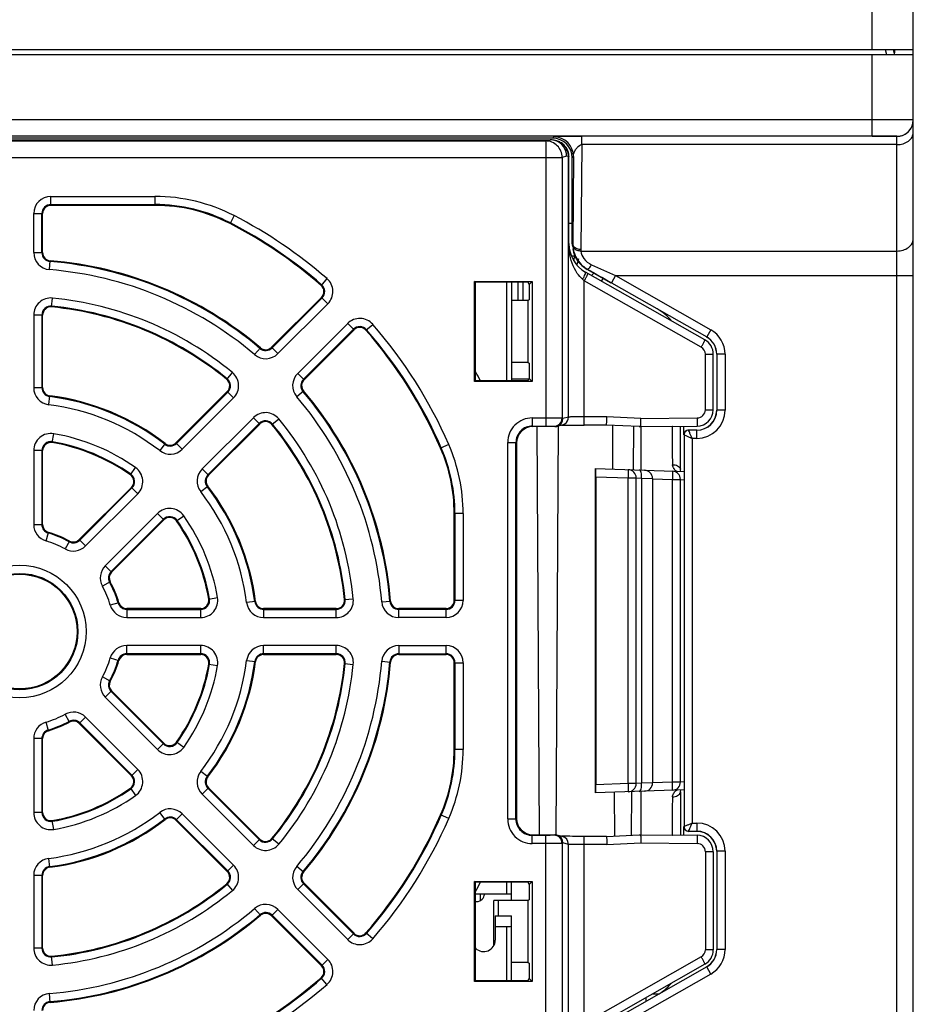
# Model space of a CAD drawing. Header units: millimetres. Extents: x 0 to 1105, y 0 to 772.
# Tile 8 of 50: x 168 to 222, y 275 to 335. Entities that reach past the tile are written whole.
import ezdxf

# ---------------------------------------------------------------- set-up
doc = ezdxf.new("R2010")
doc.units = ezdxf.units.MM
doc.header["$LTSCALE"] = 60.775
doc.layers.add('03_ALL_AXES', color=7, linetype='CONTINUOUS')
doc.layers.add('07_ALL_FEATURES', color=7, linetype='CONTINUOUS')

msp = doc.modelspace()

# ---------------------------------------------------------------- linework, layer by layer
at = {"layer": '03_ALL_AXES', "linetype": 'Continuous'}
for p, q in [((206.263, 307.408), (206.263, 288.83)), ((206.267, 275.969), (206.632, 275.969))]:
    msp.add_line(p, q, dxfattribs=at)
at = {"layer": '07_ALL_FEATURES', "linetype": 'Continuous'}
for p, q in [((222.163, 329.283), (222.163, 431.801)), ((219.663, 333.569), (219.663, 425.308)), ((113.163, 333.569), (222.163, 333.569)), ((220.448, 333.569), (220.528, 333.269)), ((220.931, 333.569), (221.011, 333.269)), ((221.011, 333.569), (221.011, 333.366)), ((113.163, 333.269), (222.163, 333.269)), ((219.663, 328.296), (219.663, 333.269)), ((219.663, 329.296), (115.663, 329.296)), ((222.163, 266.969), (222.163, 329.249)), ((219.663, 328.296), (115.663, 328.296)), ((200.163, 328.169), (135.163, 328.169)), ((135.304, 328.069), (200.022, 328.069)), ((135.583, 327.999), (199.743, 327.999)), ((200.023, 328.069), (199.743, 327.999)), ((199.743, 327.999), (199.743, 310.604)), ((200.163, 328.169), (200.241, 328.248)), ((200.369, 328.013), (200.283, 328.035)), ((201.952, 327.774), (201.952, 328.273)), ((221.163, 328.273), (219.663, 328.273)), ((221.163, 272.654), (221.163, 328.283)), ((201.952, 327.774), (201.889, 321.373)), ((221.163, 327.774), (201.952, 327.774)), ((134.583, 326.999), (200.743, 326.999)), ((201.022, 327.069), (200.743, 326.999)), ((200.743, 326.999), (200.743, 311.096)), ((201.13, 327.042), (201.022, 327.069)), ((201.13, 311.153), (201.13, 327.042)), ((201.13, 327.042), (201.152, 327.042)), ((201.152, 321.733), (201.152, 327.042)), ((201.163, 321.733), (201.163, 327.04)), ((201.163, 327.04), (201.163, 327.04)), ((201.362, 326.968), (201.441, 327.048)), ((201.362, 321.732), (201.362, 326.968)), ((201.441, 327.048), (201.389, 321.748)), ((169.563, 324.069), (169.563, 324.615)), ((169.563, 324.615), (175.909, 324.615)), ((175.909, 324.615), (175.909, 324.069)), ((169.563, 324.117), (175.909, 324.117)), ((175.909, 324.069), (169.563, 324.069)), ((168.517, 321.191), (168.517, 323.569)), ((168.517, 323.569), (169.063, 323.569)), ((169.015, 321.191), (169.015, 323.569)), ((169.063, 321.191), (169.063, 323.569)), ((180.74, 323.443), (180.49, 322.958)), ((201.362, 322.959), (201.163, 322.959)), ((201.152, 321.733), (201.163, 321.733)), ((201.389, 321.748), (201.362, 321.732)), ((168.517, 321.191), (169.063, 321.191)), ((201.56, 320.969), (201.315, 320.969)), ((201.464, 320.679), (201.471, 320.823)), ((201.471, 320.823), (201.514, 320.969)), ((201.726, 320.691), (201.763, 320.819)), ((201.891, 321.283), (221.163, 321.283)), ((169.477, 320.149), (169.522, 320.693)), ((201.648, 320.428), (201.719, 320.668)), ((202.292, 320.179), (202.273, 320.167)), ((202.292, 320.179), (202.432, 320.099)), ((186.405, 319.6), (186.047, 319.189)), ((209.457, 315.857), (202.175, 319.994)), ((203.745, 319.331), (202.273, 320.167)), ((202.432, 320.099), (202.654, 319.973)), ((202.676, 319.938), (202.545, 319.784)), ((203.248, 319.613), (203.117, 319.459)), ((204.001, 319.782), (203.754, 319.347)), ((204.001, 319.782), (209.811, 316.48)), ((204.001, 319.782), (222.163, 319.782)), ((195.408, 313.314), (195.408, 319.424)), ((195.452, 319.38), (195.408, 319.424)), ((195.408, 319.424), (198.918, 319.424)), ((195.452, 313.358), (195.452, 319.38)), ((198.663, 319.38), (195.452, 319.38)), ((197.363, 313.358), (197.363, 319.38)), ((197.663, 319.38), (197.663, 313.358)), ((198.063, 318.264), (198.063, 319.38)), ((198.363, 318.264), (198.363, 319.38)), ((198.663, 319.38), (198.733, 319.24)), ((198.918, 319.424), (198.733, 319.24)), ((198.733, 319.24), (198.733, 318.299)), ((198.918, 319.424), (198.918, 313.314)), ((202.095, 319.474), (201.995, 319.559)), ((202.095, 311.165), (202.095, 319.474)), ((209.227, 315.422), (202.095, 319.474)), ((203.754, 319.347), (209.564, 316.046)), ((169.612, 317.873), (169.665, 318.417)), ((186.072, 318.458), (183.023, 315.409)), ((186.106, 318.424), (183.056, 315.375)), ((186.458, 318.072), (186.072, 318.458)), ((186.458, 318.072), (183.409, 315.023)), ((198.663, 318.264), (197.663, 318.264)), ((198.733, 318.299), (198.663, 318.264)), ((198.663, 318.264), (198.663, 314.475)), ((168.517, 317.376), (168.517, 312.948)), ((169.063, 317.376), (168.517, 317.376)), ((169.015, 317.376), (169.015, 312.948)), ((169.063, 312.948), (169.063, 317.376)), ((184.617, 313.815), (187.666, 316.864)), ((188.052, 316.478), (187.666, 316.864)), ((188.783, 316.453), (189.194, 316.811)), ((184.969, 313.463), (188.018, 316.512)), ((185.003, 313.429), (188.052, 316.478)), ((209.811, 316.48), (209.564, 316.046)), ((181.993, 314.965), (182.346, 315.381)), ((183.409, 315.023), (183.023, 315.409)), ((209.48, 311.6), (209.48, 314.987)), ((209.48, 314.987), (209.963, 314.987)), ((209.963, 311.6), (209.963, 314.987)), ((210.18, 314.987), (210.18, 311.569)), ((210.68, 314.987), (210.18, 314.987)), ((210.68, 314.987), (210.68, 311.569)), ((198.663, 314.475), (197.663, 314.475)), ((198.663, 314.475), (198.733, 314.44)), ((198.733, 314.44), (198.733, 313.499)), ((180.289, 313.451), (180.635, 313.873)), ((184.617, 313.815), (185.003, 313.429)), ((195.452, 313.358), (195.408, 313.314)), ((198.918, 313.314), (195.408, 313.314)), ((198.663, 313.358), (195.452, 313.358)), ((198.719, 313.469), (197.663, 313.469)), ((198.663, 313.358), (198.733, 313.499)), ((198.733, 313.499), (198.918, 313.314)), ((168.517, 312.948), (169.063, 312.948)), ((169.431, 311.911), (169.5, 312.452)), ((180.325, 312.711), (177.194, 309.58)), ((177.228, 309.547), (180.359, 312.677)), ((180.711, 312.325), (180.325, 312.711)), ((184.559, 312.399), (184.975, 312.752)), ((177.58, 309.194), (180.711, 312.325)), ((203.475, 311.166), (202.095, 311.165)), ((205.553, 311.07), (203.475, 311.166)), ((209.48, 311.6), (209.963, 311.6)), ((210.68, 311.569), (210.18, 311.569)), ((181.919, 311.117), (178.788, 307.986)), ((182.271, 310.765), (179.14, 307.634)), ((179.174, 307.6), (182.305, 310.731)), ((182.305, 310.731), (181.919, 311.117)), ((183.045, 310.695), (183.467, 311.041)), ((198.928, 311.104), (198.928, 310.604)), ((198.928, 311.104), (199.743, 311.104)), ((198.928, 310.604), (198.963, 310.569)), ((198.928, 310.604), (199.743, 310.604)), ((200.296, 310.569), (198.963, 310.569)), ((199.21, 310.569), (199.341, 285.669)), ((200.243, 310.596), (200.296, 310.569)), ((200.385, 285.654), (200.516, 310.609)), ((200.752, 310.668), (200.417, 310.584)), ((200.706, 310.656), (200.721, 310.657)), ((200.721, 310.657), (200.767, 310.658)), ((200.743, 311.096), (200.796, 311.069)), ((200.767, 310.658), (200.825, 310.659)), ((201.13, 311.153), (200.796, 311.069)), ((200.825, 310.659), (200.984, 310.661)), ((200.984, 310.661), (201.016, 310.661)), ((201.016, 310.661), (201.12, 310.662)), ((201.12, 310.662), (201.28, 310.663)), ((201.28, 310.663), (201.415, 310.664)), ((201.415, 310.664), (201.613, 310.665)), ((201.613, 310.665), (201.775, 310.665)), ((201.775, 310.665), (202.005, 310.665)), ((202.005, 310.665), (202.078, 310.665)), ((203.446, 310.666), (202.078, 310.665)), ((205.451, 310.573), (203.446, 310.666)), ((203.81, 310.649), (203.824, 307.976)), ((205.102, 307.932), (205.116, 310.589)), ((205.447, 310.569), (208.972, 310.6)), ((205.553, 311.07), (208.985, 311.1)), ((207.963, 307.947), (207.963, 310.591)), ((208.172, 310.069), (208.172, 310.593)), ((169.648, 309.6), (169.74, 310.137)), ((208.18, 310.069), (208.18, 286.169)), ((208.963, 310.352), (208.463, 310.352)), ((208.963, 309.852), (208.963, 310.352)), ((176.535, 309.538), (176.201, 309.107)), ((177.194, 309.58), (177.58, 309.194)), ((193.83, 309.477), (193.33, 309.259)), ((197.428, 286.634), (197.428, 309.604)), ((197.428, 309.604), (197.928, 309.604)), ((197.928, 286.634), (197.928, 309.604)), ((197.928, 309.604), (197.963, 309.569)), ((197.963, 309.569), (197.963, 286.669)), ((208.68, 309.852), (208.68, 286.387)), ((208.963, 309.852), (208.68, 309.852)), ((168.517, 309.107), (168.517, 304.598)), ((169.063, 309.107), (168.517, 309.107)), ((169.015, 309.107), (169.015, 304.598)), ((169.063, 304.598), (169.063, 309.107)), ((174.413, 307.626), (174.728, 308.072)), ((179.174, 307.6), (178.788, 307.986)), ((202.763, 308.013), (202.763, 288.225)), ((202.763, 308.013), (208.163, 307.825)), ((204.78, 307.943), (204.763, 307.443)), ((207.971, 307.912), (207.957, 307.973)), ((202.807, 307.511), (202.807, 288.727)), ((202.807, 307.511), (204.763, 307.443)), ((204.763, 288.795), (204.763, 307.443)), ((204.763, 307.443), (205.263, 307.443)), ((205.263, 288.795), (205.263, 307.443)), ((205.263, 307.443), (205.596, 307.42)), ((205.596, 307.42), (205.596, 288.818)), ((205.596, 307.42), (206.263, 307.408)), ((206.262, 307.391), (207.472, 307.349)), ((207.472, 288.889), (207.472, 307.349)), ((207.472, 307.349), (207.963, 307.349)), ((207.963, 288.889), (207.963, 307.349)), ((207.963, 307.349), (208.163, 307.335)), ((174.478, 306.864), (171.29, 303.676)), ((171.323, 303.642), (174.511, 306.83)), ((171.676, 303.29), (174.864, 306.478)), ((174.864, 306.478), (174.478, 306.864)), ((178.701, 306.607), (179.132, 306.941)), ((176.072, 305.27), (172.884, 302.082)), ((176.458, 304.884), (176.072, 305.27)), ((194.163, 299.969), (194.163, 305.263)), ((194.709, 305.263), (194.163, 305.263)), ((194.211, 305.263), (194.211, 299.969)), ((194.709, 305.263), (194.709, 299.969)), ((168.517, 304.598), (169.063, 304.598)), ((176.424, 304.918), (173.236, 301.73)), ((173.27, 301.696), (176.458, 304.884)), ((177.22, 304.819), (177.665, 305.134)), ((169.271, 303.594), (169.423, 304.118)), ((170.696, 303.591), (170.433, 303.113)), ((171.29, 303.676), (171.676, 303.29)), ((173.27, 301.696), (172.884, 302.082)), ((173.185, 301.102), (172.707, 300.839)), ((173.712, 299.829), (173.188, 299.677)), ((179.193, 300.054), (179.731, 300.147)), ((182.046, 299.906), (181.505, 299.837)), ((187.467, 300.018), (188.01, 300.072)), ((189.743, 299.884), (190.287, 299.928)), ((194.709, 299.969), (194.163, 299.969)), ((174.192, 299.469), (174.192, 298.923)), ((178.701, 299.469), (174.192, 299.469)), ((174.192, 299.422), (178.701, 299.422)), ((178.701, 298.923), (178.701, 299.469)), ((182.542, 299.469), (182.542, 298.923)), ((186.97, 299.469), (182.542, 299.469)), ((182.542, 299.422), (186.97, 299.422)), ((186.97, 298.923), (186.97, 299.469)), ((190.785, 298.923), (190.785, 299.469)), ((193.663, 299.469), (190.785, 299.469)), ((193.663, 299.422), (190.785, 299.422)), ((193.663, 298.923), (193.663, 299.469)), ((174.192, 298.923), (178.701, 298.923)), ((182.542, 298.923), (186.97, 298.923)), ((193.663, 298.923), (190.785, 298.923)), ((174.192, 296.669), (174.192, 297.215)), ((178.701, 297.215), (174.192, 297.215)), ((178.701, 296.669), (178.701, 297.215)), ((182.542, 296.669), (182.542, 297.215)), ((186.97, 297.215), (182.542, 297.215)), ((186.97, 296.669), (186.97, 297.215)), ((190.785, 297.215), (190.785, 296.669)), ((190.785, 297.215), (193.663, 297.215)), ((193.663, 296.669), (193.663, 297.215)), ((173.188, 296.461), (173.712, 296.309)), ((178.701, 296.717), (174.192, 296.717)), ((174.192, 296.669), (178.701, 296.669)), ((181.505, 296.302), (182.046, 296.232)), ((186.97, 296.717), (182.542, 296.717)), ((182.542, 296.669), (186.97, 296.669)), ((189.743, 296.255), (190.287, 296.21)), ((190.785, 296.717), (193.663, 296.717)), ((190.785, 296.669), (193.663, 296.669)), ((194.163, 290.875), (194.163, 296.169)), ((194.163, 296.169), (194.709, 296.169)), ((194.211, 296.169), (194.211, 290.875)), ((194.709, 296.169), (194.709, 290.875)), ((179.193, 296.084), (179.731, 295.992)), ((187.467, 296.12), (188.01, 296.067)), ((173.185, 295.037), (172.707, 295.299)), ((173.27, 294.442), (172.884, 294.056)), ((173.236, 294.409), (176.424, 291.221)), ((176.458, 291.254), (173.27, 294.442)), ((172.884, 294.056), (176.072, 290.868)), ((169.423, 292.02), (169.271, 292.544)), ((170.696, 292.547), (170.433, 293.025)), ((171.676, 292.848), (171.29, 292.462)), ((174.864, 289.66), (171.676, 292.848)), ((171.29, 292.462), (174.478, 289.274)), ((174.511, 289.308), (171.323, 292.496)), ((168.517, 291.54), (168.517, 287.031)), ((169.063, 291.54), (168.517, 291.54)), ((169.015, 291.54), (169.015, 287.031)), ((169.063, 287.031), (169.063, 291.54)), ((176.072, 290.868), (176.458, 291.254)), ((177.665, 291.005), (177.22, 291.319)), ((194.709, 290.875), (194.163, 290.875)), ((174.478, 289.274), (174.864, 289.66)), ((179.132, 289.197), (178.701, 289.531)), ((174.413, 288.512), (174.728, 288.067)), ((179.174, 288.538), (178.788, 288.152)), ((179.14, 288.504), (182.271, 285.374)), ((182.305, 285.407), (179.174, 288.538)), ((208.163, 288.414), (202.763, 288.225)), ((204.763, 288.795), (202.807, 288.727)), ((204.763, 288.795), (204.78, 288.295)), ((205.263, 288.795), (204.763, 288.795)), ((205.596, 288.818), (205.263, 288.795)), ((206.263, 288.83), (205.596, 288.818)), ((207.472, 288.889), (206.262, 288.847)), ((207.963, 288.889), (207.472, 288.889)), ((208.163, 288.903), (207.963, 288.889)), ((207.991, 288.398), (207.994, 288.408)), ((178.788, 288.152), (181.919, 285.021)), ((203.927, 288.266), (203.941, 285.595)), ((204.985, 285.644), (204.999, 288.294)), ((207.963, 288.293), (207.963, 285.647)), ((169.063, 287.031), (168.517, 287.031)), ((169.74, 286.001), (169.648, 286.539)), ((176.535, 286.6), (176.201, 287.032)), ((177.194, 286.558), (177.58, 286.944)), ((177.194, 286.558), (180.325, 283.427)), ((180.359, 283.461), (177.228, 286.592)), ((180.711, 283.813), (177.58, 286.944)), ((193.83, 286.661), (193.33, 286.879)), ((197.428, 286.634), (197.928, 286.634)), ((197.928, 286.634), (197.963, 286.669)), ((208.172, 285.646), (208.172, 286.169)), ((208.68, 286.387), (208.963, 286.387)), ((208.963, 286.387), (208.963, 285.887)), ((181.919, 285.021), (182.305, 285.407)), ((183.467, 285.097), (183.045, 285.444)), ((198.928, 285.634), (198.963, 285.669)), ((198.928, 285.134), (198.928, 285.634)), ((199.743, 285.634), (198.928, 285.634)), ((198.963, 285.669), (200.296, 285.669)), ((199.743, 268.139), (199.743, 285.634)), ((200.296, 285.669), (200.243, 285.643)), ((200.752, 285.57), (200.417, 285.654)), ((200.782, 285.58), (200.743, 285.581)), ((200.86, 285.579), (200.782, 285.58)), ((200.957, 285.578), (200.86, 285.579)), ((201.074, 285.577), (200.957, 285.578)), ((201.212, 285.576), (201.074, 285.577)), ((201.369, 285.575), (201.212, 285.576)), ((201.545, 285.574), (201.369, 285.575)), ((201.737, 285.573), (201.545, 285.574)), ((201.943, 285.573), (201.737, 285.573)), ((203.446, 285.572), (201.943, 285.573)), ((203.446, 285.572), (205.451, 285.665)), ((205.447, 285.669), (208.972, 285.639)), ((208.463, 285.887), (208.963, 285.887)), ((199.743, 285.134), (198.928, 285.134)), ((200.796, 285.169), (200.743, 285.143)), ((200.743, 285.143), (200.743, 269.139)), ((201.13, 285.085), (200.796, 285.169)), ((201.13, 269.096), (201.13, 285.085)), ((202.095, 274.164), (202.095, 285.073)), ((203.475, 285.072), (202.095, 285.073)), ((203.475, 285.072), (205.553, 285.169)), ((205.553, 285.169), (208.985, 285.139)), ((169.5, 283.686), (169.431, 284.227)), ((209.48, 284.639), (209.48, 278.651)), ((209.963, 284.639), (209.48, 284.639)), ((209.963, 284.639), (209.963, 278.651)), ((210.18, 284.669), (210.18, 278.668)), ((210.68, 284.669), (210.18, 284.669)), ((210.68, 284.669), (210.68, 278.668)), ((180.325, 283.427), (180.711, 283.813)), ((184.975, 283.386), (184.559, 283.739)), ((168.517, 283.19), (168.517, 278.762)), ((169.063, 283.19), (168.517, 283.19)), ((169.015, 283.19), (169.015, 278.762)), ((169.063, 278.762), (169.063, 283.19)), ((180.289, 282.687), (180.635, 282.265)), ((184.617, 282.323), (185.003, 282.709)), ((188.018, 279.627), (184.969, 282.676)), ((188.052, 279.66), (185.003, 282.709)), ((195.408, 276.714), (195.408, 282.824)), ((195.452, 282.78), (195.408, 282.824)), ((195.408, 282.824), (198.918, 282.824)), ((195.452, 276.758), (195.452, 282.78)), ((198.663, 282.78), (195.452, 282.78)), ((197.363, 282.069), (197.363, 282.78)), ((197.663, 281.664), (197.663, 282.78)), ((198.663, 282.78), (198.733, 282.64)), ((198.918, 282.824), (198.733, 282.64)), ((198.733, 282.64), (198.733, 281.699)), ((198.918, 282.824), (198.918, 276.714)), ((187.666, 279.274), (184.617, 282.323)), ((195.452, 282.069), (197.663, 282.069)), ((195.764, 281.658), (195.766, 282.069)), ((195.999, 281.968), (196.024, 282.069)), ((181.993, 281.173), (182.346, 280.757)), ((196.571, 278.899), (196.571, 281.661)), ((196.871, 280.719), (196.871, 281.664)), ((198.663, 281.664), (196.871, 281.664)), ((198.733, 281.699), (198.663, 281.664)), ((198.663, 281.664), (198.663, 277.875)), ((183.409, 281.115), (183.023, 280.729)), ((183.023, 280.729), (186.072, 277.68)), ((183.056, 280.763), (186.106, 277.714)), ((183.409, 281.115), (186.458, 278.066)), ((196.663, 280.719), (196.663, 279.244)), ((196.663, 280.719), (197.663, 280.719)), ((197.663, 276.758), (197.663, 280.719)), ((196.663, 280.069), (197.363, 280.069)), ((197.363, 276.758), (197.363, 280.069)), ((187.666, 279.274), (188.052, 279.66)), ((189.194, 279.327), (188.783, 279.685)), ((169.063, 278.762), (168.517, 278.762)), ((195.452, 278.766), (195.468, 278.749)), ((169.665, 277.722), (169.612, 278.265)), ((209.227, 278.216), (202.095, 274.164)), ((209.963, 278.651), (209.48, 278.651)), ((210.68, 278.668), (210.18, 278.668)), ((186.072, 277.68), (186.458, 278.066)), ((198.663, 277.875), (197.663, 277.875)), ((198.663, 277.875), (198.733, 277.84)), ((198.733, 277.84), (198.733, 276.899)), ((209.457, 277.782), (202.175, 273.644)), ((209.564, 277.609), (203.863, 274.37)), ((209.811, 277.174), (209.564, 277.609)), ((186.405, 276.538), (186.047, 276.95)), ((209.811, 277.174), (204.11, 273.935)), ((195.452, 276.758), (195.408, 276.714)), ((198.918, 276.714), (195.408, 276.714)), ((198.663, 276.758), (195.452, 276.758)), ((198.663, 276.758), (198.733, 276.899)), ((198.733, 276.899), (198.918, 276.714)), ((169.522, 275.445), (169.477, 275.989)), ((205.857, 275.736), (205.859, 275.522))]:
    msp.add_line(p, q, dxfattribs=at)
for points in [[(207.994, 307.831), (207.993, 307.833), (207.971, 307.912)], [(207.957, 288.266), (207.969, 288.317), (207.991, 288.398)], [(200.743, 285.581), (200.712, 285.582), (200.706, 285.582)]]:
    msp.add_lwpolyline(points, dxfattribs=at)
for radius in [4.046, 3.548, 3.5]:
    msp.add_circle((167.663, 298.069), radius, dxfattribs=at)
for centre, radius, start, end in [((221.163, 329.283), 1, 269.99891, 359.99891), ((221.161, 329.273), 1.002, 348.72014, 359.9508), ((221.163, 329.272), 1, 269.99654, 348.76075), ((200.022, 327.065), 1.005, 75.99538, 89.93303), ((200.241, 327.047), 1.2, 0.00533, 89.99467), ((200.024, 327.071), 0.998, 72.53177, 75.99565), ((200.158, 327.033), 1.01, 76.83111, 82.9008), ((200.146, 327.032), 1.01, 76.49168, 81.26535), ((200.022, 327.069), 1, 359.98893, 72.49025), ((200.125, 327.035), 1.009, 70.97432, 75.9806), ((200.147, 327.036), 1.007, 75.21418, 76.48746), ((200.158, 327.036), 1.007, 72.3586, 76.82566), ((200.146, 327.032), 1.011, 62.57476, 75.20007), ((200.127, 327.039), 1.004, 13.00284, 71.02868), ((200.158, 327.036), 1.007, 63.31261, 72.35149), ((200.16, 327.039), 1.003, 14.58628, 63.3164), ((200.15, 327.039), 1.003, 13.94225, 62.57781), ((200.13, 327.041), 1.001, 0.04549, 12.91586), ((200.154, 327.041), 0.998, 4.93726, 13.91328), ((200.16, 327.04), 1.003, 5.12721, 14.56251), ((200.152, 327.04), 1, 0.08912, 4.93284), ((200.163, 327.04), 1, 0.00362, 5.12453), ((169.563, 323.569), 1.046, 90, 180), ((175.909, 314.069), 10.546, 62.73396, 90), ((169.563, 323.569), 0.548, 90, 180), ((169.563, 323.569), 0.5, 90, 180), ((175.909, 314.069), 10.048, 62.73396, 90), ((175.909, 314.069), 10, 62.73396, 90), ((167.663, 298.069), 28.546, 48.96177, 62.73396), ((167.663, 298.069), 28, 48.96177, 62.73396), ((167.663, 298.069), 28.048, 48.96177, 62.73396), ((204.874, 321.733), 3.722, 179.9984, 180.5492), ((204.846, 321.731), 3.694, 180.51654, 187.9932), ((203.163, 321.733), 2, 180, 240.39555), ((203.204, 321.735), 1.816, 179.59062, 182.53771), ((203.199, 321.735), 1.811, 182.53902, 183.52086), ((203.18, 321.734), 1.791, 183.52098, 185.94053), ((203.18, 321.734), 1.791, 185.94133, 191.3936), ((203.179, 321.734), 1.79, 191.39839, 197.75219), ((169.563, 321.191), 1.046, 180, 265.30241), ((169.563, 321.191), 0.548, 180, 265.30241), ((169.563, 321.191), 0.5, 180, 265.30241), ((203.176, 321.733), 1.787, 197.75198, 213.6535), ((203.203, 321.36), 1.314, 179.43187, 183.35535), ((167.663, 298.069), 22.652, 49.69759, 85.30241), ((167.663, 298.069), 22.7, 49.69759, 85.30241), ((203.183, 321.738), 1.796, 213.68018, 228.67934), ((203.182, 321.739), 1.796, 228.72473, 240.31891), ((167.663, 298.069), 22.154, 49.69759, 85.30241), ((185.718, 318.812), 1.046, 315, 48.96177), ((185.718, 318.812), 0.5, 315, 48.96177), ((185.718, 318.812), 0.548, 315, 48.96177), ((169.563, 317.376), 1.046, 84.37955, 180), ((167.663, 298.069), 20.446, 50.62045, 84.37955), ((169.563, 317.376), 0.548, 84.37955, 180), ((169.563, 317.376), 0.5, 84.37955, 180), ((167.663, 298.069), 19.9, 50.62045, 84.37955), ((167.663, 298.069), 19.948, 50.62045, 84.37955), ((188.405, 316.125), 1.046, 41.03823, 135), ((204.963, 314.96), 3.209, 39.90905, 60.39555), ((188.405, 316.125), 0.548, 41.03823, 135), ((188.405, 316.125), 0.5, 41.03823, 135), ((167.663, 298.069), 28.546, 23.55646, 41.03823), ((167.663, 298.069), 28, 23.55646, 41.03823), ((167.663, 298.069), 28.048, 23.55646, 41.03823), ((208.963, 314.987), 1.209, 0, 60.39555), ((208.963, 314.987), 1.217, 0, 60.39555), ((208.963, 314.987), 1.717, 0, 60.39555), ((182.669, 315.762), 0.548, 229.69759, 315), ((182.669, 315.762), 0.5, 229.69759, 315), ((208.98, 314.987), 0.5, 0.00608, 60.38947), ((208.963, 314.987), 1, 0, 60.39555), ((182.669, 315.762), 1.046, 229.69759, 315), ((179.971, 313.065), 1.046, 315, 50.62045), ((185.356, 313.075), 1.046, 135, 220.30241), ((167.663, 298.069), 32, 28.5579, 29.68942), ((179.971, 313.065), 0.5, 315, 50.62045), ((179.971, 313.065), 0.548, 315, 50.62045), ((185.356, 313.075), 0.548, 135, 220.30241), ((185.356, 313.075), 0.5, 135, 220.30241), ((169.563, 312.948), 1.046, 180, 262.72299), ((169.563, 312.948), 0.548, 180, 262.72299), ((169.563, 312.948), 0.5, 180, 262.72299), ((167.663, 298.069), 14.452, 52.27701, 82.72299), ((167.663, 298.069), 14.5, 52.27701, 82.72299), ((167.663, 298.069), 22.154, 4.69759, 40.30241), ((167.663, 298.069), 22.652, 4.69759, 40.30241), ((167.663, 298.069), 22.7, 4.69759, 40.30241), ((167.663, 298.069), 13.954, 52.27701, 82.72299), ((182.658, 310.378), 1.046, 39.37955, 135), ((208.963, 311.569), 1.717, 270, 0), ((208.963, 311.569), 1.217, 270, 0), ((208.963, 311.569), 1.209, 270, 0), ((208.963, 311.6), 1, 270.5, 0), ((208.98, 311.6), 0.5, 270.5115, 359.9885), ((182.658, 310.378), 0.548, 39.37955, 135), ((182.658, 310.378), 0.5, 39.37955, 135), ((167.663, 298.069), 19.9, 5.62045, 39.37955), ((167.663, 298.069), 19.948, 5.62045, 39.37955), ((167.663, 298.069), 20.446, 5.62045, 39.37955), ((198.928, 309.604), 1.5, 89.99899, 180.00111), ((198.928, 309.605), 1, 89.98502, 180.01498), ((200.243, 311.096), 0.5, 270.05521, 359.97098), ((200.295, 311.072), 0.503, 270.07379, 284.00977), ((200.296, 311.069), 0.5, 284.03699, 0.00492), ((200.63, 311.155), 0.502, 284.07067, 303.68864), ((200.631, 311.153), 0.5, 303.76338, 0.02694), ((169.563, 309.107), 1.046, 80.23295, 180), ((167.663, 298.069), 12.246, 54.76705, 80.23295), ((208.463, 310.069), 0.291, 90, 180), ((208.463, 310.069), 0.282, 89.98229, 180.01771), ((169.563, 309.107), 0.548, 80.23295, 180), ((169.563, 309.107), 0.5, 80.23295, 180), ((167.663, 298.069), 11.7, 54.76705, 80.23295), ((167.663, 298.069), 11.748, 54.76705, 80.23295), ((176.841, 309.934), 0.548, 232.27701, 315), ((176.841, 309.934), 0.5, 232.27701, 315), ((184.163, 305.263), 10.546, 0, 23.55646), ((176.841, 309.934), 1.046, 232.27701, 315), ((184.163, 305.263), 10, 0, 23.55646), ((184.163, 305.263), 10.048, 0, 23.55646), ((174.124, 307.217), 0.5, 315, 54.76705), ((174.124, 307.217), 0.548, 315, 54.76705), ((174.124, 307.217), 1.046, 315, 54.76705), ((179.528, 307.247), 1.046, 135, 217.72299), ((179.528, 307.247), 0.548, 135, 217.72299), ((179.528, 307.247), 0.5, 135, 217.72299), ((204.763, 307.443), 0.5, 0, 88), ((205.763, 307.408), 0.5, 0.00013, 88), ((207.463, 307.349), 0.5, 0, 88.00005), ((167.663, 298.069), 13.954, 7.27701, 37.72299), ((167.663, 298.069), 14.452, 7.27701, 37.72299), ((167.663, 298.069), 14.5, 7.27701, 37.72299), ((176.811, 304.53), 1.046, 35.23295, 135), ((169.563, 304.598), 1.046, 180, 253.7749), ((169.563, 304.598), 0.548, 180, 253.7749), ((169.563, 304.598), 0.5, 180, 253.7749), ((176.811, 304.53), 0.548, 35.23295, 135), ((176.811, 304.53), 0.5, 35.23295, 135), ((167.663, 298.069), 11.7, 9.76705, 35.23295), ((167.663, 298.069), 11.748, 9.76705, 35.23295), ((167.663, 298.069), 12.246, 9.76705, 35.23295), ((167.663, 298.069), 6.252, 61.2251, 73.7749), ((167.663, 298.069), 6.3, 61.2251, 73.7749), ((167.663, 298.069), 5.754, 61.2251, 73.7749), ((170.936, 304.029), 0.548, 241.2251, 315), ((170.936, 304.029), 0.5, 241.2251, 315), ((170.936, 304.029), 1.046, 241.2251, 315), ((173.623, 301.342), 1.046, 135, 208.7749), ((173.623, 301.342), 0.548, 135, 208.7749), ((173.623, 301.342), 0.5, 135, 208.7749), ((167.663, 298.069), 6.252, 16.2251, 28.7749), ((167.663, 298.069), 6.3, 16.2251, 28.7749), ((167.663, 298.069), 5.754, 16.2251, 28.7749), ((174.192, 299.969), 0.548, 196.2251, 270), ((174.192, 299.969), 0.5, 196.2251, 270), ((178.701, 299.969), 1.046, 270, 9.76705), ((178.701, 299.969), 0.548, 270, 9.76705), ((178.701, 299.969), 0.5, 270, 9.76705), ((182.542, 299.969), 1.046, 187.27701, 270), ((182.542, 299.969), 0.548, 187.27701, 270), ((182.542, 299.969), 0.5, 187.27701, 270), ((186.97, 299.969), 1.046, 270, 5.62045), ((186.97, 299.969), 0.548, 270, 5.62045), ((186.97, 299.969), 0.5, 270, 5.62045), ((190.785, 299.969), 1.046, 184.69759, 270), ((190.785, 299.969), 0.548, 184.69759, 270), ((190.785, 299.969), 0.5, 184.69759, 270), ((193.663, 299.969), 1.046, 270, 0), ((193.663, 299.969), 0.548, 270, 0), ((193.663, 299.969), 0.5, 270, 0), ((174.192, 299.969), 1.046, 196.2251, 270), ((174.192, 296.169), 1.046, 90, 163.7749), ((178.701, 296.169), 1.046, 350.23295, 90), ((182.542, 296.169), 1.046, 90, 172.72299), ((186.97, 296.169), 1.046, 354.37955, 90), ((190.785, 296.169), 1.046, 90, 175.30241), ((193.663, 296.169), 1.046, 0, 90), ((167.663, 298.069), 5.754, 331.2251, 343.7749), ((167.663, 298.069), 6.252, 331.2251, 343.7749), ((167.663, 298.069), 6.3, 331.2251, 343.7749), ((174.192, 296.169), 0.548, 90, 163.7749), ((174.192, 296.169), 0.5, 90, 163.7749), ((178.701, 296.169), 0.548, 350.23295, 90), ((178.701, 296.169), 0.5, 350.23295, 90), ((167.663, 298.069), 13.954, 322.27701, 352.72299), ((167.663, 298.069), 14.452, 322.27701, 352.72299), ((167.663, 298.069), 14.5, 322.27701, 352.72299), ((182.542, 296.169), 0.548, 90, 172.72299), ((182.542, 296.169), 0.5, 90, 172.72299), ((167.663, 298.069), 22.154, 319.69759, 355.30241), ((167.663, 298.069), 22.652, 319.69759, 355.30241), ((167.663, 298.069), 22.7, 319.69759, 355.30241), ((186.97, 296.169), 0.548, 354.37955, 90), ((186.97, 296.169), 0.5, 354.37955, 90), ((190.785, 296.169), 0.548, 90, 175.30241), ((190.785, 296.169), 0.5, 90, 175.30241), ((193.663, 296.169), 0.548, 0, 90), ((193.663, 296.169), 0.5, 0, 90), ((167.663, 298.069), 11.7, 324.76705, 350.23295), ((167.663, 298.069), 11.748, 324.76705, 350.23295), ((167.663, 298.069), 12.246, 324.76705, 350.23295), ((167.663, 298.069), 19.9, 320.62045, 354.37955), ((167.663, 298.069), 19.948, 320.62045, 354.37955), ((167.663, 298.069), 20.446, 320.62045, 354.37955), ((173.623, 294.796), 1.046, 151.2251, 225), ((173.623, 294.796), 0.548, 151.2251, 225), ((173.623, 294.796), 0.5, 151.2251, 225), ((170.936, 292.109), 1.046, 45, 118.7749), ((169.563, 291.54), 1.046, 106.2251, 180), ((167.663, 298.069), 5.754, 286.2251, 298.7749), ((167.663, 298.069), 6.252, 286.2251, 298.7749), ((167.663, 298.069), 6.3, 286.2251, 298.7749), ((170.936, 292.109), 0.548, 45, 118.7749), ((170.936, 292.109), 0.5, 45, 118.7749), ((169.563, 291.54), 0.548, 106.2251, 180), ((169.563, 291.54), 0.5, 106.2251, 180), ((176.811, 291.608), 1.046, 225, 324.76705), ((176.811, 291.608), 0.548, 225, 324.76705), ((176.811, 291.608), 0.5, 225, 324.76705), ((184.163, 290.875), 10, 336.44354, 0), ((184.163, 290.875), 10.048, 336.44354, 0), ((184.163, 290.875), 10.546, 336.44354, 0), ((174.124, 288.921), 1.046, 305.23295, 45), ((174.124, 288.921), 0.5, 305.23295, 45), ((174.124, 288.921), 0.548, 305.23295, 45), ((179.528, 288.891), 1.046, 142.27701, 225), ((179.528, 288.891), 0.548, 142.27701, 225), ((179.528, 288.891), 0.5, 142.27701, 225), ((167.663, 298.069), 11.7, 279.76705, 305.23295), ((167.663, 298.069), 11.748, 279.76705, 305.23295), ((204.763, 288.795), 0.5, 272, 0), ((205.763, 288.83), 0.5, 272, 359.99987), ((207.463, 288.889), 0.5, 272, 0), ((167.663, 298.069), 12.246, 279.76705, 305.23295), ((176.841, 286.204), 1.046, 45, 127.72299), ((169.563, 287.031), 1.046, 180, 279.76705), ((169.563, 287.031), 0.548, 180, 279.76705), ((169.563, 287.031), 0.5, 180, 279.76705), ((167.663, 298.069), 13.954, 277.27701, 307.72299), ((167.663, 298.069), 14.452, 277.27701, 307.72299), ((167.663, 298.069), 14.5, 277.27701, 307.72299), ((176.841, 286.204), 0.548, 45, 127.72299), ((176.841, 286.204), 0.5, 45, 127.72299), ((167.663, 298.069), 28, 318.96177, 336.44354), ((167.663, 298.069), 28.048, 318.96177, 336.44354), ((167.663, 298.069), 28.546, 318.96177, 336.44354), ((198.928, 286.634), 1.5, 179.99899, 270.00111), ((198.927, 286.634), 1, 179.9843, 270.0157), ((208.463, 286.169), 0.291, 180, 270), ((208.463, 286.169), 0.282, 179.97762, 270.02238), ((208.963, 284.669), 1.717, 0, 90), ((182.658, 285.761), 0.548, 225, 320.62045), ((182.658, 285.761), 0.5, 225, 320.62045), ((200.243, 285.142), 0.5, 0.02902, 89.94479), ((200.295, 285.167), 0.502, 75.98157, 89.92953), ((200.296, 285.169), 0.5, 359.99525, 75.95735), ((200.631, 285.086), 0.5, 359.96641, 75.92081), ((208.963, 284.669), 1.217, 0, 90), ((208.963, 284.669), 1.209, 0, 90), ((208.963, 284.639), 1, 0, 89.5), ((182.658, 285.761), 1.046, 225, 320.62045), ((208.98, 284.638), 0.5, 0.01138, 89.48862), ((169.563, 283.19), 1.046, 97.27701, 180), ((169.563, 283.19), 0.548, 97.27701, 180), ((169.563, 283.19), 0.5, 97.27701, 180), ((179.971, 283.074), 1.046, 309.37955, 45), ((185.356, 283.063), 1.046, 139.69759, 225), ((179.971, 283.074), 0.5, 309.37955, 45), ((179.971, 283.074), 0.548, 309.37955, 45), ((185.356, 283.063), 0.548, 139.69759, 225), ((185.356, 283.063), 0.5, 139.69759, 225), ((167.663, 298.069), 19.9, 275.62045, 309.37955), ((167.663, 298.069), 19.948, 275.62045, 309.37955), ((167.663, 298.069), 32, 330.27413, 331.45979), ((167.663, 298.069), 20.446, 275.62045, 309.37955), ((195.514, 282.09), 0.5, 262.83995, 345.86851), ((167.663, 298.069), 22.154, 274.69759, 310.30241), ((182.669, 280.376), 1.046, 45, 130.30241), ((167.663, 298.069), 22.652, 274.69759, 310.30241), ((167.663, 298.069), 22.7, 274.69759, 310.30241), ((182.669, 280.376), 0.548, 45, 130.30241), ((182.669, 280.376), 0.5, 45, 130.30241), ((188.405, 280.014), 1.046, 225, 318.96177), ((188.405, 280.014), 0.548, 225, 318.96177), ((188.405, 280.014), 0.5, 225, 318.96177), ((169.563, 278.762), 1.046, 180, 275.62045), ((169.563, 278.762), 0.548, 180, 275.62045), ((169.563, 278.762), 0.5, 180, 275.62045), ((195.963, 279.244), 0.7, 225, 0), ((208.98, 278.651), 0.5, 299.60999, 359.99446), ((208.963, 278.651), 1, 299.60445, 0), ((208.963, 278.668), 1.209, 299.60445, 0), ((208.963, 278.668), 1.217, 299.60445, 0), ((208.963, 278.668), 1.717, 299.60445, 0), ((185.718, 277.327), 0.5, 311.03823, 45), ((185.718, 277.327), 0.548, 311.03823, 45), ((185.718, 277.327), 1.046, 311.03823, 45), ((167.663, 298.069), 28, 297.26604, 311.03823), ((167.663, 298.069), 28.048, 297.26604, 311.03823), ((167.663, 298.069), 28.546, 297.26604, 311.03823), ((204.963, 278.695), 3.209, 299.60445, 319.30287), ((169.563, 274.947), 1.046, 94.69759, 180), ((169.563, 274.947), 0.548, 94.69759, 180), ((169.563, 274.947), 0.5, 94.69759, 180)]:
    msp.add_arc(centre, radius, start, end, dxfattribs=at)
for centre, major_axis, ratio, start_param, end_param in [((200.162, 326.968), (1.149, 0.348), 0.999945, 5.989246, 7.559966), ((203.162, 321.732), (1.8, -0.024), 0.999948, -3.128292, -3.066604), ((203.162, 321.732), (1.8, -0.024), 0.999948, -2.949948, -2.074235), ((198.963, 309.569), (-0.707, 0.707), 0.999695, -0.785246, 0.785246), ((202.798, 307.512), (0, 0.5), 0.017444, -1.571406, -0.000609), ((202.798, 288.727), (0, 0.5), 0.017444, -3.140983, -1.570187), ((198.963, 286.669), (-0.707, -0.707), 0.999695, -0.785246, 0.785246), ((196.871, 281.661), (0.3, 0), 0.008727, 1.570796, 3.141177), ((197.363, 280.121), (0.3, 0), 0.173333, -1.570796, 0)]:
    msp.add_ellipse(centre, major_axis=major_axis, ratio=ratio, start_param=start_param, end_param=end_param, dxfattribs=at)
for points, knots in [([(222.163, 329.283), (222.163, 329.287), (222.137, 329.28), (222.111, 329.288), (222.046, 329.285), (221.966, 329.288), (221.86, 329.289), (221.68, 329.291), (221.408, 329.292), (221.034, 329.294), (220.607, 329.295), (220.144, 329.296), (219.825, 329.296), (219.663, 329.296)], [0, 0, 0, 0, 0.004865, 0.019276, 0.0431, 0.07617, 0.118136, 0.168571, 0.29296, 0.444444, 0.61729, 0.805084, 1, 1, 1, 1]), ([(200.743, 326.999), (200.743, 327.129), (200.691, 327.392), (200.468, 327.724), (200.136, 327.947), (199.873, 327.999), (199.743, 327.999)], [0, 0, 0, 0, 0.250087, 0.500093, 0.750045, 1, 1, 1, 1]), ([(201.973, 328.273), (201.818, 328.273), (201.524, 328.272), (201.115, 328.271), (200.817, 328.267), (200.619, 328.267), (200.454, 328.255), (200.309, 328.3), (200.241, 328.248)], [0, 0, 0, 0, 0.26848, 0.510397, 0.706736, 0.785494, 0.851143, 1, 1, 1, 1]), ([(221.163, 328.283), (221.163, 328.285), (221.148, 328.282), (221.131, 328.287), (221.093, 328.286), (221.02, 328.289), (220.894, 328.29), (220.71, 328.292), (220.486, 328.294), (220.132, 328.295), (219.854, 328.296), (219.663, 328.296)], [0, 0, 0, 0, 0.004913, 0.019336, 0.043168, 0.076245, 0.168659, 0.293043, 0.444509, 0.617335, 1, 1, 1, 1]), ([(221.163, 327.774), (221.292, 327.774), (221.544, 327.81), (221.872, 327.969), (222.104, 328.215), (222.163, 328.425), (222.163, 328.524)], [0, 0, 0, 0, 0.281808, 0.546143, 0.783584, 1, 1, 1, 1]), ([(201.441, 327.048), (201.442, 327.112), (201.455, 327.242), (201.54, 327.435), (201.678, 327.637), (201.844, 327.772), (201.952, 327.774)], [0, 0, 0, 0, 0.204495, 0.411019, 0.657033, 1, 1, 1, 1]), ([(201.152, 327.042), (201.154, 327.042), (201.158, 327.041), (201.162, 327.041), (201.163, 327.04)], [0, 0, 0, 0, 0.671939, 1, 1, 1, 1]), ([(221.163, 321.283), (221.292, 321.283), (221.544, 321.319), (221.872, 321.478), (222.104, 321.724), (222.163, 321.934), (222.163, 322.033)], [0, 0, 0, 0, 0.281808, 0.546143, 0.783584, 1, 1, 1, 1]), ([(201.548, 321.376), (201.526, 321.392), (201.449, 321.454), (201.398, 321.552), (201.392, 321.624)], [0, 0, 0, 0, 0.271589, 1, 1, 1, 1]), ([(201.536, 321.483), (201.519, 321.496), (201.459, 321.548), (201.414, 321.619), (201.399, 321.675)], [0, 0, 0, 0, 0.266976, 1, 1, 1, 1]), ([(201.889, 321.373), (201.856, 321.373), (201.732, 321.382), (201.61, 321.428), (201.536, 321.483)], [0, 0, 0, 0, 0.260944, 1, 1, 1, 1]), ([(201.891, 321.283), (201.86, 321.282), (201.74, 321.288), (201.621, 321.327), (201.548, 321.376)], [0, 0, 0, 0, 0.260987, 1, 1, 1, 1]), ([(201.995, 319.559), (201.872, 319.665), (201.457, 320.139), (201.252, 320.761), (201.188, 321.217)], [0, 0, 0, 0, 0.260901, 1, 1, 1, 1]), ([(201.891, 321.283), (201.903, 321.118), (202.047, 320.758), (202.357, 320.53), (202.54, 320.447)], [0, 0, 0, 0, 0.450259, 1, 1, 1, 1]), ([(202.292, 320.179), (202.304, 320.173), (202.345, 320.196), (202.425, 320.28), (202.493, 320.375), (202.539, 320.447)], [0, 0, 0, 0, 0.10093, 0.308665, 1, 1, 1, 1]), ([(201.995, 319.559), (202.025, 319.612), (202.077, 319.71), (202.138, 319.84), (202.172, 319.93), (202.182, 319.975), (202.179, 319.992), (202.175, 319.994)], [0, 0, 0, 0, 0.379914, 0.697984, 0.911346, 0.970482, 1, 1, 1, 1]), ([(202.095, 319.474), (202.126, 319.529), (202.171, 319.609), (202.226, 319.71), (202.261, 319.776), (202.288, 319.828), (202.311, 319.87), (202.317, 319.891), (202.327, 319.908), (202.324, 319.909)], [0, 0, 0, 0, 0.383406, 0.556116, 0.707156, 0.830983, 0.923138, 0.979947, 1, 1, 1, 1]), ([(209.227, 315.422), (209.258, 315.477), (209.303, 315.556), (209.359, 315.658), (209.394, 315.723), (209.42, 315.775), (209.443, 315.818), (209.449, 315.839), (209.46, 315.855), (209.457, 315.857)], [0, 0, 0, 0, 0.383406, 0.556116, 0.707156, 0.830983, 0.923138, 0.979947, 1, 1, 1, 1]), ([(202.095, 311.165), (201.974, 311.165), (201.798, 311.165), (201.574, 311.163), (201.431, 311.162), (201.313, 311.16), (201.223, 311.159), (201.166, 311.154), (201.138, 311.156), (201.13, 311.153)], [0, 0, 0, 0, 0.377196, 0.547224, 0.696822, 0.820684, 0.914475, 0.974946, 1, 1, 1, 1]), ([(202.078, 310.665), (202.081, 310.665), (202.081, 310.685), (202.086, 310.707), (202.087, 310.756), (202.09, 310.816), (202.092, 310.891), (202.094, 311.009), (202.095, 311.102), (202.095, 311.165)], [0, 0, 0, 0, 0.020423, 0.07755, 0.170067, 0.294217, 0.445446, 0.618089, 1, 1, 1, 1]), ([(203.446, 310.666), (203.445, 310.666), (203.449, 310.671), (203.448, 310.676), (203.452, 310.689), (203.455, 310.714), (203.459, 310.756), (203.462, 310.817), (203.466, 310.892), (203.471, 311.009), (203.474, 311.102), (203.475, 311.166)], [0, 0, 0, 0, 0.005026, 0.019931, 0.044268, 0.077672, 0.170362, 0.294528, 0.445753, 0.61835, 1, 1, 1, 1]), ([(199.743, 311.104), (199.868, 311.104), (200.1, 311.104), (200.373, 311.103), (200.552, 311.1), (200.646, 311.1), (200.706, 311.097), (200.735, 311.098), (200.743, 311.096)], [0, 0, 0, 0, 0.374846, 0.694996, 0.819585, 0.914026, 0.974898, 1, 1, 1, 1]), ([(199.743, 310.604), (199.806, 310.604), (199.922, 310.604), (200.058, 310.603), (200.148, 310.6), (200.195, 310.6), (200.224, 310.597), (200.239, 310.598), (200.243, 310.596)], [0, 0, 0, 0, 0.374738, 0.694803, 0.819374, 0.913826, 0.974748, 1, 1, 1, 1]), ([(205.452, 310.573), (205.465, 310.572), (205.489, 310.572), (205.517, 310.573), (205.539, 310.583), (205.536, 310.603), (205.533, 310.622), (205.536, 310.647), (205.539, 310.675), (205.542, 310.722), (205.544, 310.788), (205.55, 310.909), (205.552, 311.004), (205.553, 311.07)], [0, 0, 0, 0, 0.0689, 0.122236, 0.151282, 0.177967, 0.213673, 0.256797, 0.307536, 0.365345, 0.499853, 0.654757, 1, 1, 1, 1]), ([(205.564, 307.97), (205.569, 308.156), (205.57, 308.487), (205.572, 308.975), (205.572, 309.354), (205.572, 309.66), (205.571, 309.874), (205.57, 310.068), (205.568, 310.236), (205.567, 310.357), (205.566, 310.437), (205.565, 310.484), (205.563, 310.519), (205.564, 310.547), (205.56, 310.559), (205.562, 310.57), (205.56, 310.57)], [0, 0, 0, 0, 0.214498, 0.382142, 0.563196, 0.651619, 0.734882, 0.810353, 0.87565, 0.928715, 0.950118, 0.967867, 0.981821, 0.991871, 0.997938, 1, 1, 1, 1]), ([(207.467, 310.587), (207.466, 310.587), (207.467, 310.579), (207.465, 310.57), (207.465, 310.55), (207.464, 310.525), (207.464, 310.492), (207.463, 310.435), (207.462, 310.347), (207.462, 310.224), (207.461, 310.078), (207.461, 309.915), (207.461, 309.669), (207.462, 309.345), (207.464, 308.955), (207.467, 308.587), (207.469, 308.354), (207.471, 308.246)], [0, 0, 0, 0, 0.001629, 0.006402, 0.014308, 0.025317, 0.039371, 0.056382, 0.098918, 0.15201, 0.214509, 0.28505, 0.36211, 0.528957, 0.700631, 0.862282, 1, 1, 1, 1]), ([(208.985, 311.1), (208.985, 311.036), (208.986, 310.943), (208.984, 310.826), (208.983, 310.75), (208.981, 310.69), (208.98, 310.641), (208.975, 310.619), (208.975, 310.6), (208.972, 310.6)], [0, 0, 0, 0, 0.38197, 0.554619, 0.705849, 0.829995, 0.922496, 0.979606, 1, 1, 1, 1]), ([(208.18, 310.069), (208.196, 310.067), (208.246, 310.039), (208.354, 310.002), (208.506, 309.933), (208.621, 309.882), (208.68, 309.852)], [0, 0, 0, 0, 0.083844, 0.309876, 0.632171, 1, 1, 1, 1]), ([(208.68, 309.852), (208.651, 309.911), (208.6, 310.026), (208.529, 310.178), (208.494, 310.286), (208.464, 310.336), (208.463, 310.352)], [0, 0, 0, 0, 0.367829, 0.690142, 0.916186, 1, 1, 1, 1]), ([(207.471, 308.246), (207.528, 308.249), (207.639, 308.24), (207.79, 308.187), (207.905, 308.097), (207.948, 308.014), (207.957, 307.972)], [0, 0, 0, 0, 0.28567, 0.551275, 0.787755, 1, 1, 1, 1]), ([(207.568, 308.006), (207.559, 308.022), (207.52, 308.1), (207.49, 308.182), (207.471, 308.246)], [0, 0, 0, 0, 0.220255, 1, 1, 1, 1]), ([(205.596, 307.42), (205.598, 307.483), (205.595, 307.602), (205.566, 307.758), (205.527, 307.87), (205.472, 307.919), (205.447, 307.92)], [0, 0, 0, 0, 0.347024, 0.647068, 0.865625, 1, 1, 1, 1]), ([(205.56, 307.916), (205.562, 307.916), (205.561, 307.923), (205.563, 307.931), (205.563, 307.949), (205.564, 307.962), (205.564, 307.97)], [0, 0, 0, 0, 0.064365, 0.252829, 0.565084, 1, 1, 1, 1]), ([(207.48, 307.849), (207.481, 307.849), (207.481, 307.844), (207.482, 307.838), (207.482, 307.825), (207.483, 307.801), (207.482, 307.759), (207.482, 307.698), (207.48, 307.623), (207.477, 307.505), (207.474, 307.413), (207.472, 307.349)], [0, 0, 0, 0, 0.005136, 0.019651, 0.043512, 0.076559, 0.169041, 0.293283, 0.444694, 0.617553, 1, 1, 1, 1]), ([(207.72, 307.847), (207.706, 307.852), (207.641, 307.889), (207.597, 307.954), (207.568, 308.006)], [0, 0, 0, 0, 0.200623, 1, 1, 1, 1]), ([(205.447, 288.319), (205.472, 288.32), (205.527, 288.368), (205.566, 288.48), (205.595, 288.637), (205.598, 288.755), (205.596, 288.818)], [0, 0, 0, 0, 0.134374, 0.352927, 0.652971, 1, 1, 1, 1]), ([(207.48, 288.39), (207.481, 288.39), (207.481, 288.395), (207.482, 288.4), (207.482, 288.413), (207.483, 288.438), (207.482, 288.48), (207.482, 288.541), (207.48, 288.616), (207.477, 288.733), (207.474, 288.826), (207.472, 288.889)], [0, 0, 0, 0, 0.005136, 0.019651, 0.043512, 0.076559, 0.169041, 0.293283, 0.444694, 0.617553, 1, 1, 1, 1]), ([(207.599, 288.282), (207.608, 288.295), (207.64, 288.338), (207.683, 288.376), (207.718, 288.39)], [0, 0, 0, 0, 0.295441, 1, 1, 1, 1]), ([(205.56, 285.668), (205.563, 285.668), (205.56, 285.682), (205.564, 285.696), (205.563, 285.73), (205.565, 285.773), (205.566, 285.829), (205.567, 285.925), (205.569, 286.07), (205.57, 286.269), (205.571, 286.496), (205.572, 286.742), (205.572, 286.997), (205.572, 287.253), (205.571, 287.499), (205.57, 287.725), (205.569, 287.923), (205.567, 288.067), (205.566, 288.163), (205.565, 288.218), (205.563, 288.261), (205.564, 288.295), (205.56, 288.309), (205.563, 288.323), (205.56, 288.323)], [0, 0, 0, 0, 0.002452, 0.009672, 0.021614, 0.038186, 0.059206, 0.084472, 0.146766, 0.222665, 0.309239, 0.403143, 0.50072, 0.598225, 0.691931, 0.778245, 0.853867, 0.915912, 0.941078, 0.962009, 0.978496, 0.990391, 0.997572, 1, 1, 1, 1]), ([(207.471, 287.992), (207.469, 287.885), (207.467, 287.651), (207.464, 287.284), (207.462, 286.893), (207.461, 286.569), (207.461, 286.324), (207.461, 286.16), (207.462, 286.015), (207.462, 285.891), (207.463, 285.803), (207.464, 285.746), (207.464, 285.713), (207.465, 285.688), (207.465, 285.668), (207.467, 285.66), (207.466, 285.652), (207.467, 285.652)], [0, 0, 0, 0, 0.137716, 0.299364, 0.471034, 0.63788, 0.71494, 0.785481, 0.847979, 0.901074, 0.94361, 0.960624, 0.97468, 0.985689, 0.993596, 0.998371, 1, 1, 1, 1]), ([(207.471, 287.992), (207.48, 288.021), (207.513, 288.122), (207.557, 288.22), (207.599, 288.282)], [0, 0, 0, 0, 0.29017, 1, 1, 1, 1]), ([(207.471, 287.992), (207.579, 287.987), (207.746, 288.015), (207.898, 288.139), (207.945, 288.214), (207.953, 288.25)], [0, 0, 0, 0, 0.561135, 0.807743, 1, 1, 1, 1]), ([(208.68, 286.387), (208.621, 286.357), (208.506, 286.306), (208.354, 286.235), (208.246, 286.201), (208.196, 286.17), (208.18, 286.169)], [0, 0, 0, 0, 0.367829, 0.690142, 0.916186, 1, 1, 1, 1]), ([(208.463, 285.887), (208.465, 285.902), (208.493, 285.952), (208.53, 286.06), (208.599, 286.212), (208.651, 286.327), (208.68, 286.387)], [0, 0, 0, 0, 0.08383, 0.309823, 0.632141, 1, 1, 1, 1]), ([(200.243, 285.643), (200.239, 285.641), (200.224, 285.641), (200.195, 285.638), (200.148, 285.638), (200.058, 285.636), (199.922, 285.635), (199.806, 285.634), (199.743, 285.634)], [0, 0, 0, 0, 0.025251, 0.086174, 0.180627, 0.305197, 0.625262, 1, 1, 1, 1]), ([(202.095, 285.073), (202.095, 285.137), (202.094, 285.229), (202.092, 285.347), (202.09, 285.422), (202.087, 285.482), (202.086, 285.531), (202.081, 285.553), (202.081, 285.573), (202.078, 285.573)], [0, 0, 0, 0, 0.381897, 0.554534, 0.705761, 0.829911, 0.922432, 0.979567, 1, 1, 1, 1]), ([(203.446, 285.572), (203.445, 285.572), (203.449, 285.567), (203.448, 285.562), (203.452, 285.549), (203.455, 285.525), (203.459, 285.483), (203.462, 285.422), (203.466, 285.347), (203.471, 285.229), (203.474, 285.136), (203.475, 285.072)], [0, 0, 0, 0, 0.004955, 0.019703, 0.043852, 0.077093, 0.169641, 0.293834, 0.445154, 0.617901, 1, 1, 1, 1]), ([(205.452, 285.669), (205.466, 285.669), (205.49, 285.668), (205.518, 285.666), (205.539, 285.654), (205.536, 285.635), (205.533, 285.615), (205.536, 285.59), (205.539, 285.562), (205.542, 285.515), (205.544, 285.449), (205.55, 285.329), (205.552, 285.234), (205.553, 285.169)], [0, 0, 0, 0, 0.070268, 0.124414, 0.153726, 0.18063, 0.216206, 0.259441, 0.310347, 0.368147, 0.502261, 0.656537, 1, 1, 1, 1]), ([(208.972, 285.639), (208.975, 285.639), (208.975, 285.619), (208.98, 285.597), (208.981, 285.548), (208.983, 285.488), (208.984, 285.413), (208.986, 285.295), (208.985, 285.202), (208.985, 285.139)], [0, 0, 0, 0, 0.020394, 0.077504, 0.170005, 0.294151, 0.445381, 0.61803, 1, 1, 1, 1]), ([(200.743, 285.143), (200.735, 285.141), (200.706, 285.142), (200.646, 285.138), (200.552, 285.138), (200.373, 285.136), (200.1, 285.135), (199.868, 285.134), (199.743, 285.134)], [0, 0, 0, 0, 0.025102, 0.085974, 0.180416, 0.305004, 0.625154, 1, 1, 1, 1]), ([(202.095, 285.073), (201.974, 285.073), (201.798, 285.073), (201.574, 285.075), (201.431, 285.076), (201.313, 285.079), (201.223, 285.079), (201.166, 285.084), (201.138, 285.083), (201.13, 285.085)], [0, 0, 0, 0, 0.377195, 0.547233, 0.696787, 0.820681, 0.914476, 0.974932, 1, 1, 1, 1]), ([(209.457, 277.782), (209.46, 277.783), (209.449, 277.8), (209.443, 277.821), (209.42, 277.863), (209.394, 277.915), (209.359, 277.98), (209.303, 278.082), (209.258, 278.162), (209.227, 278.216)], [0, 0, 0, 0, 0.020053, 0.076862, 0.169017, 0.292844, 0.443884, 0.616594, 1, 1, 1, 1])]:
    msp.add_open_spline(points, degree=3, knots=knots, dxfattribs=at)
for points in [[(201.399, 321.675), (201.392, 321.699), (201.389, 321.723), (201.389, 321.748)], [(202.54, 320.447), (203.027, 320.225), (203.514, 320.003), (204.001, 319.782)], [(202.654, 319.973), (203.021, 319.764), (203.387, 319.555), (203.754, 319.347)], [(207.762, 307.839), (207.748, 307.839), (207.734, 307.842), (207.72, 307.847)], [(207.718, 288.39), (207.732, 288.396), (207.747, 288.399), (207.762, 288.4)]]:
    msp.add_open_spline(points, degree=3, dxfattribs=at)

doc.saveas('drawing.dxf')
